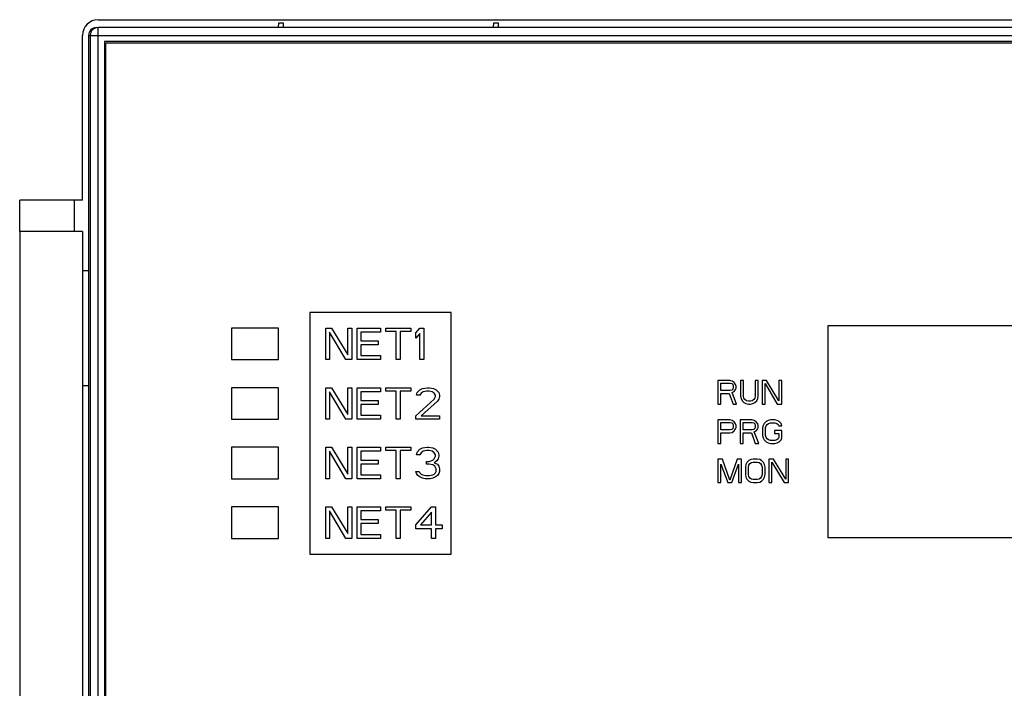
# Model space of a CAD drawing. Header units: millimetres. Extents: x 0 to 1800, y 0 to 1500.
# Tile 15 of 27: x 678 to 741, y 970 to 1012. Entities that reach past the tile are written whole.
import ezdxf

# ---------------------------------------------------------------- set-up
doc = ezdxf.new("R2010")
doc.units = ezdxf.units.MM
doc.header["$LTSCALE"] = 99
doc.layers.get('0').update_dxf_attribs({"linetype": 'CONTINUOUS'})
doc.layers.add('00_COMPONENTS', color=7, linetype='CONTINUOUS')

msp = doc.modelspace()

# ---------------------------------------------------------------- linework, layer by layer
at = {"color": 7, "linetype": 'CONTINUOUS'}
msp.add_line((681.874, 998.939), (681.874, 1000.939), dxfattribs=at)
at = {"layer": '00_COMPONENTS', "color": 3, "linetype": 'CONTINUOUS'}
for p, q in [((683.374, 1012.439), (812.374, 1012.439)), ((682.374, 1000.939), (682.374, 1011.439)), ((678.374, 998.939), (678.374, 1000.939)), ((682.374, 1000.939), (678.374, 1000.939)), ((682.374, 998.939), (678.374, 998.939)), ((682.374, 998.939), (682.374, 945.939)), ((682.769, 996.439), (682.374, 996.439))]:
    msp.add_line(p, q, dxfattribs=at)
at = {"layer": '00_COMPONENTS', "color": 7, "linetype": 'CONTINUOUS'}
for p, q in [((694.874, 1011.939), (694.879, 1012.239)), ((694.879, 1012.239), (695.169, 1012.239)), ((695.169, 1012.239), (695.174, 1011.939)), ((708.574, 1011.939), (708.579, 1012.239)), ((708.579, 1012.239), (708.869, 1012.239)), ((708.869, 1012.239), (708.874, 1011.939)), ((812.374, 1011.939), (683.374, 1011.939)), ((682.769, 1011.439), (682.769, 833.474)), ((682.874, 1011.439), (682.874, 833.439)), ((683.774, 1011.039), (683.774, 923.839)), ((811.974, 1011.039), (683.774, 1011.039)), ((683.874, 923.939), (683.874, 1010.939)), ((811.874, 1010.939), (683.874, 1010.939)), ((696.874, 993.789), (696.874, 978.389)), ((705.874, 993.789), (696.874, 993.789)), ((705.874, 978.389), (705.874, 993.789)), ((691.874, 992.789), (691.874, 990.789)), ((694.874, 992.789), (691.874, 992.789)), ((694.874, 990.789), (694.874, 992.789)), ((697.874, 990.789), (697.874, 992.789)), ((697.874, 992.789), (698.249, 992.789)), ((698.249, 992.789), (699.291, 991.087)), ((699.291, 991.087), (699.291, 992.789)), ((699.291, 992.789), (699.541, 992.789)), ((699.541, 992.789), (699.541, 990.789)), ((699.874, 990.789), (699.874, 992.789)), ((699.874, 992.789), (701.374, 992.789)), ((701.374, 992.789), (701.374, 992.534)), ((701.708, 992.576), (701.708, 992.789)), ((701.708, 992.789), (703.291, 992.789)), ((703.291, 992.789), (703.291, 992.576)), ((703.624, 992.491), (703.874, 992.789)), ((703.874, 992.789), (704.124, 992.789)), ((704.124, 992.789), (704.124, 990.789)), ((729.874, 992.939), (729.874, 979.439)), ((765.874, 992.939), (729.874, 992.939)), ((698.124, 992.534), (698.124, 990.789)), ((699.166, 990.789), (698.124, 992.534)), ((700.124, 992.534), (700.124, 991.98)), ((701.374, 992.534), (700.124, 992.534)), ((702.374, 992.576), (701.708, 992.576)), ((702.374, 990.789), (702.374, 992.576)), ((702.624, 992.576), (702.624, 990.789)), ((703.291, 992.576), (702.624, 992.576)), ((703.624, 992.151), (703.624, 992.491)), ((703.874, 992.448), (703.624, 992.151)), ((703.874, 990.789), (703.874, 992.448)), ((700.124, 991.98), (701.208, 991.98)), ((700.124, 991.725), (700.124, 991.044)), ((701.208, 991.725), (700.124, 991.725)), ((701.208, 991.98), (701.208, 991.725)), ((691.874, 990.789), (694.874, 990.789)), ((698.124, 990.789), (697.874, 990.789)), ((699.541, 990.789), (699.166, 990.789)), ((701.374, 990.789), (699.874, 990.789)), ((700.124, 991.044), (701.374, 991.044)), ((701.374, 991.044), (701.374, 990.789)), ((702.624, 990.789), (702.374, 990.789)), ((704.124, 990.789), (703.874, 990.789)), ((682.374, 989.139), (682.769, 989.139)), ((691.874, 988.989), (691.874, 986.989)), ((694.874, 988.989), (691.874, 988.989)), ((694.874, 986.989), (694.874, 988.989)), ((697.874, 986.989), (697.874, 988.989)), ((697.874, 988.989), (698.249, 988.989)), ((698.249, 988.989), (699.291, 987.287)), ((699.291, 987.287), (699.291, 988.989)), ((699.291, 988.989), (699.541, 988.989)), ((699.541, 988.989), (699.541, 986.989)), ((699.874, 986.989), (699.874, 988.989)), ((699.874, 988.989), (701.374, 988.989)), ((701.374, 988.989), (701.374, 988.734)), ((701.708, 988.776), (701.708, 988.989)), ((701.708, 988.989), (703.291, 988.989)), ((703.291, 988.989), (703.291, 988.776)), ((703.874, 988.861), (704.041, 988.946)), ((704.041, 988.946), (704.333, 988.989)), ((704.333, 988.989), (704.499, 988.989)), ((704.499, 988.989), (704.749, 988.946)), ((704.749, 988.946), (704.916, 988.861)), ((722.874, 989.439), (722.874, 987.939)), ((723.624, 989.439), (722.874, 989.439)), ((723.062, 988.801), (723.062, 989.279)), ((723.062, 989.279), (723.655, 989.279)), ((723.78, 989.407), (723.624, 989.439)), ((723.655, 989.279), (723.749, 989.247)), ((723.749, 989.247), (723.812, 989.184)), ((723.812, 988.896), (723.749, 988.833)), ((723.905, 989.311), (723.78, 989.407)), ((723.812, 989.184), (723.843, 989.088)), ((723.843, 988.992), (723.812, 988.896)), ((723.843, 989.088), (723.843, 988.992)), ((723.999, 989.184), (723.905, 989.311)), ((724.03, 989.088), (723.999, 989.184)), ((723.999, 988.864), (724.03, 988.96)), ((724.03, 988.96), (724.03, 989.088)), ((724.312, 989.439), (724.312, 988.45)), ((724.499, 989.439), (724.312, 989.439)), ((724.499, 988.45), (724.499, 989.439)), ((725.249, 989.439), (725.249, 988.45)), ((725.437, 989.439), (725.249, 989.439)), ((725.437, 988.45), (725.437, 989.439)), ((725.687, 989.439), (725.687, 987.939)), ((725.968, 989.439), (725.687, 989.439)), ((725.874, 987.939), (725.874, 989.247)), ((725.874, 989.247), (726.655, 987.939)), ((726.749, 988.162), (725.968, 989.439)), ((726.749, 989.439), (726.749, 988.162)), ((726.937, 989.439), (726.749, 989.439)), ((726.937, 987.939), (726.937, 989.439)), ((698.124, 988.734), (698.124, 986.989)), ((699.166, 986.989), (698.124, 988.734)), ((700.124, 988.734), (700.124, 988.18)), ((701.374, 988.734), (700.124, 988.734)), ((702.374, 988.776), (701.708, 988.776)), ((702.374, 986.989), (702.374, 988.776)), ((702.624, 988.776), (702.624, 986.989)), ((703.291, 988.776), (702.624, 988.776)), ((703.624, 987.202), (704.791, 988.265)), ((703.666, 988.521), (703.708, 988.691)), ((703.874, 988.521), (703.666, 988.521)), ((703.708, 988.691), (703.874, 988.861)), ((703.958, 988.648), (703.874, 988.521)), ((704.083, 988.734), (703.958, 988.648)), ((704.291, 988.776), (704.083, 988.734)), ((704.458, 988.776), (704.291, 988.776)), ((704.666, 988.734), (704.458, 988.776)), ((704.791, 988.648), (704.666, 988.734)), ((704.874, 988.521), (704.791, 988.648)), ((704.791, 988.265), (704.874, 988.436)), ((704.874, 988.436), (704.874, 988.521)), ((704.916, 988.861), (705.083, 988.691)), ((705.083, 988.265), (704.999, 988.138)), ((705.083, 988.691), (705.124, 988.521)), ((705.124, 988.436), (705.083, 988.265)), ((705.124, 988.521), (705.124, 988.436)), ((723.655, 988.801), (723.062, 988.801)), ((723.062, 987.939), (723.062, 988.609)), ((723.062, 988.609), (723.593, 988.609)), ((723.593, 988.609), (723.843, 987.939)), ((723.749, 988.833), (723.655, 988.801)), ((723.78, 988.673), (723.905, 988.737)), ((724.062, 987.939), (723.78, 988.673)), ((723.905, 988.737), (723.999, 988.864)), ((724.312, 988.45), (724.343, 988.29)), ((724.343, 988.29), (724.405, 988.162)), ((724.53, 988.322), (724.499, 988.45)), ((724.593, 988.226), (724.53, 988.322)), ((725.218, 988.322), (725.155, 988.226)), ((725.249, 988.45), (725.218, 988.322)), ((725.343, 988.162), (725.405, 988.29)), ((725.405, 988.29), (725.437, 988.45)), ((700.124, 988.18), (701.208, 988.18)), ((700.124, 987.925), (700.124, 987.244)), ((701.208, 987.925), (700.124, 987.925)), ((701.208, 988.18), (701.208, 987.925)), ((704.999, 988.138), (703.958, 987.202)), ((722.874, 987.939), (723.062, 987.939)), ((723.843, 987.939), (724.062, 987.939)), ((724.405, 988.162), (724.53, 988.035)), ((724.53, 988.035), (724.655, 987.971)), ((724.687, 988.162), (724.593, 988.226)), ((724.655, 987.971), (724.812, 987.939)), ((724.812, 988.13), (724.687, 988.162)), ((724.937, 988.13), (724.812, 988.13)), ((724.812, 987.939), (724.937, 987.939)), ((725.062, 988.162), (724.937, 988.13)), ((724.937, 987.939), (725.093, 987.971)), ((725.155, 988.226), (725.062, 988.162)), ((725.093, 987.971), (725.218, 988.035)), ((725.218, 988.035), (725.343, 988.162)), ((725.687, 987.939), (725.874, 987.939)), ((726.655, 987.939), (726.937, 987.939)), ((700.124, 987.244), (701.374, 987.244)), ((701.374, 987.244), (701.374, 986.989)), ((703.624, 986.989), (703.624, 987.202)), ((703.958, 987.202), (705.124, 987.202)), ((705.124, 987.202), (705.124, 986.989)), ((691.874, 986.989), (694.874, 986.989)), ((698.124, 986.989), (697.874, 986.989)), ((699.541, 986.989), (699.166, 986.989)), ((701.374, 986.989), (699.874, 986.989)), ((702.624, 986.989), (702.374, 986.989)), ((705.124, 986.989), (703.624, 986.989)), ((722.874, 986.939), (722.874, 985.439)), ((723.624, 986.939), (722.874, 986.939)), ((723.062, 986.301), (723.062, 986.779)), ((723.062, 986.779), (723.655, 986.779)), ((723.78, 986.907), (723.624, 986.939)), ((723.655, 986.779), (723.749, 986.747)), ((723.749, 986.747), (723.812, 986.684)), ((723.812, 986.396), (723.749, 986.333)), ((723.905, 986.811), (723.78, 986.907)), ((723.812, 986.684), (723.843, 986.588)), ((723.843, 986.492), (723.812, 986.396)), ((723.843, 986.588), (723.843, 986.492)), ((723.999, 986.684), (723.905, 986.811)), ((723.905, 986.237), (723.999, 986.364)), ((724.03, 986.588), (723.999, 986.684)), ((723.999, 986.364), (724.03, 986.46)), ((724.03, 986.46), (724.03, 986.588)), ((724.28, 986.939), (724.28, 985.439)), ((725.03, 986.939), (724.28, 986.939)), ((724.468, 986.301), (724.468, 986.779)), ((724.468, 986.779), (725.062, 986.779)), ((725.187, 986.907), (725.03, 986.939)), ((725.062, 986.779), (725.155, 986.747)), ((725.155, 986.747), (725.218, 986.684)), ((725.218, 986.396), (725.155, 986.333)), ((725.312, 986.811), (725.187, 986.907)), ((725.218, 986.684), (725.249, 986.588)), ((725.249, 986.492), (725.218, 986.396)), ((725.249, 986.588), (725.249, 986.492)), ((725.405, 986.684), (725.312, 986.811)), ((725.312, 986.237), (725.405, 986.364)), ((725.437, 986.588), (725.405, 986.684)), ((725.405, 986.364), (725.437, 986.46)), ((725.437, 986.46), (725.437, 986.588)), ((725.749, 986.588), (725.718, 986.428)), ((725.718, 986.428), (725.718, 985.95)), ((725.812, 986.715), (725.749, 986.588)), ((725.937, 986.843), (725.812, 986.715)), ((725.905, 986.428), (725.937, 986.556)), ((725.905, 985.95), (725.905, 986.428)), ((726.062, 986.907), (725.937, 986.843)), ((725.937, 986.556), (725.999, 986.652)), ((725.999, 986.652), (726.093, 986.715)), ((726.218, 986.939), (726.062, 986.907)), ((726.093, 986.715), (726.218, 986.747)), ((726.499, 986.939), (726.218, 986.939)), ((726.218, 986.747), (726.499, 986.747)), ((726.655, 986.907), (726.499, 986.939)), ((726.499, 986.747), (726.624, 986.715)), ((726.624, 986.715), (726.718, 986.652)), ((726.78, 986.843), (726.655, 986.907)), ((726.718, 986.652), (726.749, 986.556)), ((726.749, 986.556), (726.937, 986.556)), ((726.905, 986.715), (726.78, 986.843)), ((726.937, 986.556), (726.905, 986.715)), ((723.655, 986.301), (723.062, 986.301)), ((723.062, 985.439), (723.062, 986.109)), ((723.062, 986.109), (723.624, 986.109)), ((723.624, 986.109), (723.78, 986.141)), ((723.749, 986.333), (723.655, 986.301)), ((723.78, 986.141), (723.905, 986.237)), ((725.062, 986.301), (724.468, 986.301)), ((724.468, 985.439), (724.468, 986.109)), ((724.468, 986.109), (724.999, 986.109)), ((724.999, 986.109), (725.249, 985.439)), ((725.155, 986.333), (725.062, 986.301)), ((725.187, 986.173), (725.312, 986.237)), ((725.468, 985.439), (725.187, 986.173)), ((725.718, 985.95), (725.749, 985.79)), ((725.749, 985.79), (725.812, 985.662)), ((725.937, 985.822), (725.905, 985.95)), ((725.999, 985.726), (725.937, 985.822)), ((726.468, 986.269), (726.468, 986.077)), ((726.937, 986.269), (726.468, 986.269)), ((726.468, 986.077), (726.749, 986.077)), ((726.749, 985.822), (726.718, 985.726)), ((726.749, 986.077), (726.749, 985.822)), ((726.905, 985.662), (726.937, 985.79)), ((726.937, 985.79), (726.937, 986.269)), ((691.874, 985.189), (691.874, 983.189)), ((694.874, 985.189), (691.874, 985.189)), ((694.874, 983.189), (694.874, 985.189)), ((697.874, 983.189), (697.874, 985.189)), ((697.874, 985.189), (698.249, 985.189)), ((698.249, 985.189), (699.291, 983.487)), ((699.291, 983.487), (699.291, 985.189)), ((699.291, 985.189), (699.541, 985.189)), ((699.541, 985.189), (699.541, 983.189)), ((699.874, 983.189), (699.874, 985.189)), ((699.874, 985.189), (701.374, 985.189)), ((701.374, 985.189), (701.374, 984.934)), ((701.708, 984.976), (701.708, 985.189)), ((701.708, 985.189), (703.291, 985.189)), ((703.291, 985.189), (703.291, 984.976)), ((703.874, 985.061), (704.041, 985.146)), ((704.041, 985.146), (704.333, 985.189)), ((704.333, 985.189), (704.416, 985.189)), ((704.416, 985.189), (704.708, 985.146)), ((704.708, 985.146), (704.874, 985.061)), ((722.874, 985.439), (723.062, 985.439)), ((724.28, 985.439), (724.468, 985.439)), ((725.249, 985.439), (725.468, 985.439)), ((725.812, 985.662), (725.937, 985.535)), ((725.937, 985.535), (726.062, 985.471)), ((726.093, 985.662), (725.999, 985.726)), ((726.062, 985.471), (726.218, 985.439)), ((726.218, 985.63), (726.093, 985.662)), ((726.499, 985.63), (726.218, 985.63)), ((726.218, 985.439), (726.499, 985.439)), ((726.624, 985.662), (726.499, 985.63)), ((726.499, 985.439), (726.655, 985.471)), ((726.718, 985.726), (726.624, 985.662)), ((726.655, 985.471), (726.78, 985.535)), ((726.78, 985.535), (726.905, 985.662)), ((698.124, 984.934), (698.124, 983.189)), ((699.166, 983.189), (698.124, 984.934)), ((700.124, 984.934), (700.124, 984.38)), ((701.374, 984.934), (700.124, 984.934)), ((702.374, 984.976), (701.708, 984.976)), ((702.374, 983.189), (702.374, 984.976)), ((702.624, 984.976), (702.624, 983.189)), ((703.291, 984.976), (702.624, 984.976)), ((703.666, 984.721), (703.708, 984.891)), ((703.874, 984.721), (703.666, 984.721)), ((703.708, 984.891), (703.874, 985.061)), ((703.958, 984.848), (703.874, 984.721)), ((704.083, 984.934), (703.958, 984.848)), ((704.291, 984.976), (704.083, 984.934)), ((704.458, 984.976), (704.291, 984.976)), ((704.666, 984.934), (704.458, 984.976)), ((704.791, 984.848), (704.666, 984.934)), ((704.874, 984.721), (704.791, 984.848)), ((704.791, 984.465), (704.874, 984.636)), ((704.874, 985.061), (705.041, 984.891)), ((704.874, 984.636), (704.874, 984.721)), ((705.041, 984.891), (705.083, 984.721)), ((705.083, 984.636), (705.041, 984.465)), ((705.083, 984.721), (705.083, 984.636)), ((700.124, 984.38), (701.208, 984.38)), ((700.124, 984.125), (700.124, 983.444)), ((701.208, 984.125), (700.124, 984.125)), ((701.208, 984.38), (701.208, 984.125)), ((704.291, 984.125), (704.291, 984.295)), ((704.291, 984.295), (704.458, 984.295)), ((704.458, 984.125), (704.291, 984.125)), ((704.458, 984.295), (704.708, 984.38)), ((704.708, 984.083), (704.458, 984.125)), ((704.708, 984.38), (704.791, 984.465)), ((704.833, 983.997), (704.708, 984.083)), ((704.958, 984.338), (704.791, 984.21)), ((704.791, 984.21), (704.999, 984.125)), ((704.916, 983.827), (704.833, 983.997)), ((705.041, 984.465), (704.958, 984.338)), ((704.999, 984.125), (705.083, 983.997)), ((705.083, 983.997), (705.124, 983.827)), ((722.874, 984.439), (722.874, 982.939)), ((723.155, 984.439), (722.874, 984.439)), ((723.062, 982.939), (723.062, 984.12)), ((723.062, 984.12), (723.499, 982.939)), ((723.624, 983.098), (723.155, 984.439)), ((724.093, 984.439), (723.624, 983.098)), ((723.749, 982.939), (724.187, 984.12)), ((724.374, 984.439), (724.093, 984.439)), ((724.187, 984.12), (724.187, 982.939)), ((724.374, 982.939), (724.374, 984.439)), ((724.655, 984.088), (724.624, 983.928)), ((724.624, 983.928), (724.624, 983.45)), ((724.718, 984.215), (724.655, 984.088)), ((724.843, 984.343), (724.718, 984.215)), ((724.812, 983.928), (724.843, 984.056)), ((724.812, 983.45), (724.812, 983.928)), ((724.968, 984.407), (724.843, 984.343)), ((724.843, 984.056), (724.905, 984.152)), ((724.905, 984.152), (724.999, 984.215)), ((725.124, 984.439), (724.968, 984.407)), ((724.999, 984.215), (725.124, 984.247)), ((725.374, 984.439), (725.124, 984.439)), ((725.124, 984.247), (725.374, 984.247)), ((725.53, 984.407), (725.374, 984.439)), ((725.374, 984.247), (725.499, 984.215)), ((725.499, 984.215), (725.593, 984.152)), ((725.655, 984.343), (725.53, 984.407)), ((725.593, 984.152), (725.655, 984.056)), ((725.78, 984.215), (725.655, 984.343)), ((725.655, 984.056), (725.687, 983.928)), ((725.687, 983.928), (725.687, 983.45)), ((725.843, 984.088), (725.78, 984.215)), ((725.874, 983.928), (725.843, 984.088)), ((725.874, 983.45), (725.874, 983.928)), ((726.124, 984.439), (726.124, 982.939)), ((726.405, 984.439), (726.124, 984.439)), ((726.312, 982.939), (726.312, 984.247)), ((726.312, 984.247), (727.093, 982.939)), ((727.187, 983.162), (726.405, 984.439)), ((727.187, 984.439), (727.187, 983.162)), ((727.374, 984.439), (727.187, 984.439)), ((727.374, 982.939), (727.374, 984.439)), ((700.124, 983.444), (701.374, 983.444)), ((701.374, 983.444), (701.374, 983.189)), ((703.666, 983.529), (703.624, 983.657)), ((703.624, 983.657), (703.833, 983.657)), ((703.749, 983.402), (703.666, 983.529)), ((703.874, 983.317), (703.749, 983.402)), ((703.833, 983.657), (703.874, 983.572)), ((703.874, 983.572), (703.958, 983.487)), ((704.041, 983.231), (703.874, 983.317)), ((703.958, 983.487), (704.041, 983.444)), ((704.041, 983.444), (704.249, 983.402)), ((704.208, 983.189), (704.041, 983.231)), ((704.249, 983.402), (704.499, 983.402)), ((704.499, 983.402), (704.708, 983.444)), ((704.708, 983.231), (704.541, 983.189)), ((704.708, 983.444), (704.791, 983.487)), ((704.874, 983.317), (704.708, 983.231)), ((704.791, 983.487), (704.874, 983.572)), ((704.874, 983.572), (704.916, 983.657)), ((704.999, 983.402), (704.874, 983.317)), ((704.916, 983.657), (704.916, 983.827)), ((705.083, 983.529), (704.999, 983.402)), ((705.124, 983.657), (705.083, 983.529)), ((705.124, 983.827), (705.124, 983.657)), ((724.624, 983.45), (724.655, 983.29)), ((724.655, 983.29), (724.718, 983.162)), ((724.843, 983.322), (724.812, 983.45)), ((724.905, 983.226), (724.843, 983.322)), ((725.655, 983.322), (725.593, 983.226)), ((725.687, 983.45), (725.655, 983.322)), ((725.78, 983.162), (725.843, 983.29)), ((725.843, 983.29), (725.874, 983.45)), ((691.874, 983.189), (694.874, 983.189)), ((698.124, 983.189), (697.874, 983.189)), ((699.541, 983.189), (699.166, 983.189)), ((701.374, 983.189), (699.874, 983.189)), ((702.624, 983.189), (702.374, 983.189)), ((704.541, 983.189), (704.208, 983.189)), ((722.874, 982.939), (723.062, 982.939)), ((723.499, 982.939), (723.749, 982.939)), ((724.187, 982.939), (724.374, 982.939)), ((724.718, 983.162), (724.843, 983.035)), ((724.843, 983.035), (724.968, 982.971)), ((724.999, 983.162), (724.905, 983.226)), ((724.968, 982.971), (725.124, 982.939)), ((725.124, 983.13), (724.999, 983.162)), ((725.374, 983.13), (725.124, 983.13)), ((725.124, 982.939), (725.374, 982.939)), ((725.499, 983.162), (725.374, 983.13)), ((725.374, 982.939), (725.53, 982.971)), ((725.593, 983.226), (725.499, 983.162)), ((725.53, 982.971), (725.655, 983.035)), ((725.655, 983.035), (725.78, 983.162)), ((726.124, 982.939), (726.312, 982.939)), ((727.093, 982.939), (727.374, 982.939)), ((691.874, 981.389), (691.874, 979.389)), ((694.874, 981.389), (691.874, 981.389)), ((694.874, 979.389), (694.874, 981.389)), ((697.874, 979.389), (697.874, 981.389)), ((697.874, 981.389), (698.249, 981.389)), ((698.249, 981.389), (699.291, 979.687)), ((699.291, 979.687), (699.291, 981.389)), ((699.291, 981.389), (699.541, 981.389)), ((699.541, 981.389), (699.541, 979.389)), ((699.874, 979.389), (699.874, 981.389)), ((699.874, 981.389), (701.374, 981.389)), ((701.374, 981.389), (701.374, 981.134)), ((701.708, 981.176), (701.708, 981.389)), ((701.708, 981.389), (703.291, 981.389)), ((703.291, 981.389), (703.291, 981.176)), ((703.624, 980.24), (704.624, 981.389)), ((704.624, 981.389), (704.874, 981.389)), ((704.874, 981.389), (704.874, 980.24)), ((698.124, 981.134), (698.124, 979.389)), ((699.166, 979.389), (698.124, 981.134)), ((700.124, 981.134), (700.124, 980.58)), ((701.374, 981.134), (700.124, 981.134)), ((702.374, 981.176), (701.708, 981.176)), ((702.374, 979.389), (702.374, 981.176)), ((702.624, 981.176), (702.624, 979.389)), ((703.291, 981.176), (702.624, 981.176)), ((704.624, 981.048), (703.916, 980.24)), ((704.624, 980.24), (704.624, 981.048)), ((700.124, 980.58), (701.208, 980.58)), ((700.124, 980.325), (700.124, 979.644)), ((701.208, 980.325), (700.124, 980.325)), ((701.208, 980.58), (701.208, 980.325)), ((703.624, 979.985), (703.624, 980.24)), ((703.916, 980.24), (704.624, 980.24)), ((704.874, 980.24), (705.291, 980.24)), ((705.291, 980.24), (705.291, 979.985)), ((700.124, 979.644), (701.374, 979.644)), ((701.374, 979.644), (701.374, 979.389)), ((704.624, 979.985), (703.624, 979.985)), ((704.624, 979.389), (704.624, 979.985)), ((704.874, 979.985), (704.874, 979.389)), ((705.291, 979.985), (704.874, 979.985)), ((691.874, 979.389), (694.874, 979.389)), ((698.124, 979.389), (697.874, 979.389)), ((699.541, 979.389), (699.166, 979.389)), ((701.374, 979.389), (699.874, 979.389)), ((702.624, 979.389), (702.374, 979.389)), ((704.874, 979.389), (704.624, 979.389)), ((729.874, 979.439), (765.874, 979.439)), ((696.874, 978.389), (705.874, 978.389))]:
    msp.add_line(p, q, dxfattribs=at)
at = {"layer": '00_COMPONENTS', "color": 9, "linetype": 'CONTINUOUS'}
for p, q in [((683.374, 923.571), (683.374, 1011.939)), ((682.769, 1011.439), (812.979, 1011.439)), ((678.374, 998.939), (678.374, 945.939))]:
    msp.add_line(p, q, dxfattribs=at)
at = {"layer": '00_COMPONENTS', "color": 3, "linetype": 'CONTINUOUS'}
msp.add_arc((683.374, 1011.439), 1, 90, 180, dxfattribs=at)
at = {"layer": '00_COMPONENTS', "color": 7, "linetype": 'CONTINUOUS'}
msp.add_arc((683.374, 1011.439), 0.5, 90, 180, dxfattribs=at)
msp.add_ellipse((683.27, 1011.439), major_axis=(0.501, 0), ratio=0.99863, start_param=1.570796, end_param=3.141593, dxfattribs=at)

doc.saveas('drawing.dxf')
